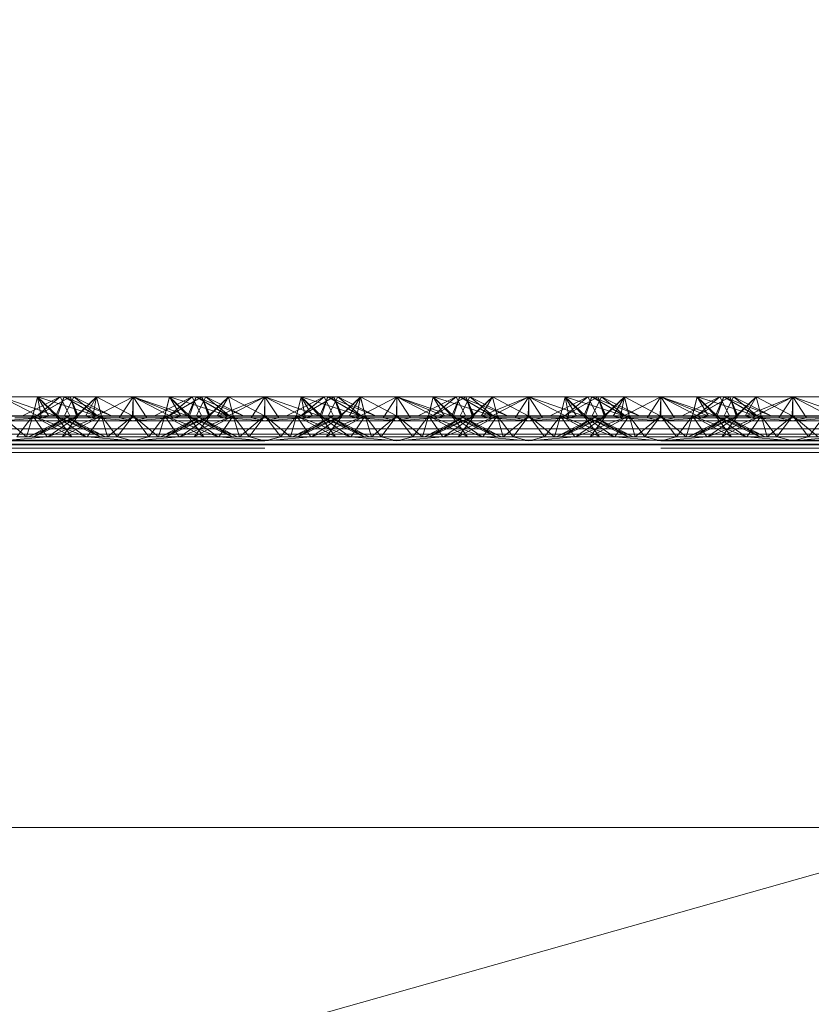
# Paper-space layout 'Layout1' of a CAD drawing. Extents: x -2 to 1033, y -36 to 596.
# Tile 163 of 182: x 702.16 to 703.66, y 522.25 to 524.11. Entities that reach past the tile are written whole.
import ezdxf

# ---------------------------------------------------------------- set-up
doc = ezdxf.new("R2010")
doc.units = 0
doc.linetypes.add('ACAD_ISO02W100', pattern=[15, 12, -3])
doc.layers.get('0').update_dxf_attribs({"linetype": 'CONTINUOUS'})
doc.layers.get('DEFPOINTS').update_dxf_attribs({"color": 132, "linetype": 'CONTINUOUS'})
for name, color, linetype, lineweight in [('SS_1.ET-HALA_TaO-JD-LAVKA-ZEBRIK', 9, 'CONTINUOUS', 13), ('SS_STAV.OK-KOTY', 251, 'CONTINUOUS', 13), ('SS_STAV.OK-POPIS_PROFILU', 9, 'CONTINUOUS', 13)]:
    doc.layers.add(name, color=color, linetype=linetype, lineweight=lineweight)
doc.styles.add('ROMANS', font='romans.shx', dxfattribs={"width": 0.8})
doc.dimstyles.new('A-1_(2.5)_50AS', dxfattribs={"dimtxt": 2.5, "dimasz": 2, "dimexe": 1, "dimexo": 2, "dimgap": 0, "dimtad": 0, "dimdec": 1, "dimlfac": 50, "dimrnd": 1, "dimtxsty": 'ROMANS', "dimblk1": 'OBLIQUE', "dimblk2": 'OBLIQUE', "dimsah": 1, "dimcen": 2, "dimclrd": 256, "dimclre": 256, "dimclrt": 256, "dimadec": 1, "dimazin": 2, "dimtfac": 0.714286, "dimtdec": 1, "dimtmove": 0, "dimatfit": 3, "dimldrblk": 'OPEN', "dimfxl": 1, "dimtvp": 1.142857, "dimtfill": 1, "dimtolj": 1, "dimlwd": -1, "dimlwe": -1, "dimarcsym": 0})

# ---------------------------------------------------------------- blocks, each defined once
blk = doc.blocks.new('_Oblique')
at = {"color": 0, "linetype": 'ByBlock', "lineweight": -2}
blk.add_line((-0.5, -0.5), (0.5, 0.5), dxfattribs=at)
blk = doc.blocks.new('*D108')
at = {"layer": 'DEFPOINTS', "color": 0, "transparency": 16777216}
for p in [(696.3704, 538.83), (696.3704, 519.7604, -4571), (708.3704, 519.7604, -4571)]:
    blk.add_point(p, dxfattribs=at)
at = {"layer": 'SS_STAV.OK-KOTY', "transparency": 16777216}
for p, q in [((696.3704, 521.7604), (696.3704, 539.83)), ((708.3704, 521.7604), (708.3704, 539.83)), ((708.3704, 538.83), (696.3704, 538.83))]:
    blk.add_line(p, q, dxfattribs=at)
at = {"layer": 'SS_STAV.OK-KOTY', "transparency": 16777216, "xscale": 2, "yscale": 2, "zscale": 2, "rotation": 180}
blk.add_blockref('_Oblique', (696.3704, 538.83), dxfattribs=at)
at = {"layer": 'SS_STAV.OK-KOTY', "transparency": 16777216, "xscale": 2, "yscale": 2, "zscale": 2}
blk.add_blockref('_Oblique', (708.3704, 538.83), dxfattribs=at)
at = {"layer": 'SS_STAV.OK-KOTY', "transparency": 16777216, "insert": (702.3704, 541.6872), "char_height": 2.5, "attachment_point": 5, "style": 'ROMANS', "bg_fill": 3, "box_fill_scale": 1.1, "bg_fill_color": 256, "bg_fill_true_color": 13158600, "bg_fill_transparency": 0}
blk.add_mtext('\\A1;600', dxfattribs=at)
blk = doc.blocks.new('_OPEN')
at = {"color": 0, "linetype": 'ByBlock'}
for p, q in [((-1, 0.16667), (0, 0)), ((0, 0), (-1, -0.16667)), ((0, 0), (-1, 0))]:
    blk.add_line(p, q, dxfattribs=at)

psp = doc.layouts.get("Layout1")

# ---------------------------------------------------------------- dimensions: what is measured, and where the dimension line sits
at = {"layer": 'SS_STAV.OK-KOTY'}
dim = psp.add_linear_dim(base=(696.3704, 538.83), p1=(708.3704, 519.7604, -4571), p2=(696.3704, 519.7604, -4571), dimstyle='A-1_(2.5)_50AS', override={"dimtmove": 1}, dxfattribs=at)
dim.commit()
dim.dimension.update_dxf_attribs({"geometry": '*D108', "text_midpoint": (702.3704, 541.6872)})

# ---------------------------------------------------------------- next in the draw order: linework, layer by layer
at = {"layer": 'SS_1.ET-HALA_TaO-JD-LAVKA-ZEBRIK', "color": 9, "linetype": 'ACAD_ISO02W100', "ltscale": 0.25}
for p, q in [((702.1204, 523.3962), (702.2239, 523.3604)), ((702.2325, 523.3962), (702.1609, 523.3604)), ((702.1893, 523.3962), (702.1804, 523.3604)), ((702.251, 523.3962), (702.1883, 523.3604)), ((702.1883, 523.3604), (702.2325, 523.3962)), ((702.251, 523.3962), (702.1888, 523.3604)), ((702.1888, 523.3604), (702.2325, 523.3962)), ((702.1893, 523.3962), (702.2239, 523.3604)), ((702.1893, 523.3962), (702.3009, 523.3604)), ((702.2398, 523.3962), (702.2243, 523.3604)), ((702.2325, 523.3962), (702.2454, 523.3704)), ((702.2398, 523.3962), (702.3009, 523.3604)), ((702.2398, 523.3962), (702.3298, 523.3604)), ((702.2404, 523.3604), (702.2583, 523.3962)), ((702.2633, 523.3604), (702.251, 523.3962)), ((702.251, 523.3962), (702.2542, 523.388)), ((702.251, 523.3962), (702.2665, 523.3604)), ((702.2544, 523.3884), (702.251, 523.3962)), ((702.2542, 523.388), (702.2651, 523.3604)), ((702.2665, 523.3604), (702.2544, 523.3884)), ((702.2633, 523.3604), (702.3014, 523.3962)), ((702.2801, 523.3596), (702.3014, 523.3962)), ((702.2937, 523.3562), (702.3704, 523.3962)), ((702.2937, 523.3562), (702.3014, 523.3962)), ((702.3014, 523.3962), (702.3104, 523.3604)), ((702.3076, 523.3715), (702.3014, 523.3962)), ((702.3443, 523.3562), (702.3704, 523.3962)), ((702.3964, 523.3562), (702.3704, 523.3962)), ((702.3704, 523.3962), (702.4471, 523.3562)), ((702.3704, 523.3962), (702.4607, 523.3596)), ((702.3704, 523.3604), (702.3704, 523.3962)), ((702.4304, 523.3604), (702.4393, 523.3962)), ((702.4393, 523.3962), (702.4332, 523.3715)), ((702.4388, 523.3604), (702.501, 523.3962)), ((702.4388, 523.3604), (702.4825, 523.3962)), ((702.4393, 523.3962), (702.4607, 523.3596)), ((702.4393, 523.3962), (702.4775, 523.3604)), ((702.4656, 523.3878), (702.4907, 523.3797)), ((702.4743, 523.3604), (702.4898, 523.3962)), ((702.4864, 523.3884), (702.4743, 523.3604)), ((702.4898, 523.3962), (702.4775, 523.3604)), ((702.4825, 523.3962), (702.5004, 523.3604)), ((702.4898, 523.3962), (702.4864, 523.3884)), ((702.5509, 523.3604), (702.4898, 523.3962)), ((702.4898, 523.3962), (702.553, 523.3604)), ((702.5798, 523.3604), (702.4898, 523.3962)), ((702.4954, 523.3704), (702.5083, 523.3962)), ((702.5151, 523.3604), (702.501, 523.3962)), ((702.5165, 523.3604), (702.501, 523.3962)), ((702.5083, 523.3962), (702.553, 523.3604)), ((702.5798, 523.3604), (702.5083, 523.3962)), ((702.5514, 523.3962), (702.5151, 523.3604)), ((702.5604, 523.3604), (702.5514, 523.3962)), ((702.6194, 523.3604), (702.5514, 523.3962)), ((702.6194, 523.3604), (702.6204, 523.3962)), ((702.6204, 523.3962), (702.7239, 523.3604)), ((702.6204, 523.3604), (702.6204, 523.3962)), ((702.7325, 523.3962), (702.6609, 523.3604)), ((702.6893, 523.3962), (702.6804, 523.3604)), ((702.751, 523.3962), (702.6883, 523.3604)), ((702.6883, 523.3604), (702.7325, 523.3962)), ((702.751, 523.3962), (702.6888, 523.3604)), ((702.6888, 523.3604), (702.7325, 523.3962)), ((702.6893, 523.3962), (702.7239, 523.3604)), ((702.6893, 523.3962), (702.8009, 523.3604)), ((702.7398, 523.3962), (702.7243, 523.3604)), ((702.7325, 523.3962), (702.7454, 523.3704)), ((702.7398, 523.3962), (702.8009, 523.3604)), ((702.7398, 523.3962), (702.8298, 523.3604)), ((702.7404, 523.3604), (702.7583, 523.3962)), ((702.7633, 523.3604), (702.751, 523.3962)), ((702.751, 523.3962), (702.7542, 523.388)), ((702.7544, 523.3884), (702.751, 523.3962)), ((702.751, 523.3962), (702.7665, 523.3604)), ((702.7542, 523.388), (702.7651, 523.3604)), ((702.7665, 523.3604), (702.7544, 523.3884)), ((702.7633, 523.3604), (702.8014, 523.3962)), ((702.7801, 523.3596), (702.8014, 523.3962)), ((702.7937, 523.3562), (702.8704, 523.3962)), ((702.7937, 523.3562), (702.8014, 523.3962)), ((702.8014, 523.3962), (702.8104, 523.3604)), ((702.8076, 523.3715), (702.8014, 523.3962)), ((702.8704, 523.3962), (702.8443, 523.3562)), ((702.8964, 523.3562), (702.8704, 523.3962)), ((702.8704, 523.3962), (702.9471, 523.3562)), ((702.8704, 523.3962), (702.9607, 523.3596)), ((702.8704, 523.3604), (702.8704, 523.3962)), ((702.9304, 523.3604), (702.9393, 523.3962)), ((702.9393, 523.3962), (702.9332, 523.3715)), ((702.9388, 523.3604), (703.001, 523.3962)), ((702.9388, 523.3604), (702.9825, 523.3962)), ((702.9393, 523.3962), (702.9607, 523.3596)), ((702.9393, 523.3962), (702.9775, 523.3604)), ((702.9907, 523.3797), (702.9656, 523.3878)), ((702.9743, 523.3604), (702.9898, 523.3962)), ((702.9864, 523.3884), (702.9743, 523.3604)), ((702.9898, 523.3962), (702.9775, 523.3604)), ((702.9825, 523.3962), (703.0004, 523.3604)), ((702.9898, 523.3962), (702.9864, 523.3884)), ((703.0509, 523.3604), (702.9898, 523.3962)), ((702.9898, 523.3962), (703.053, 523.3604)), ((703.0798, 523.3604), (702.9898, 523.3962)), ((702.9954, 523.3704), (703.0083, 523.3962)), ((703.0151, 523.3604), (703.001, 523.3962)), ((703.0165, 523.3604), (703.001, 523.3962)), ((703.0083, 523.3962), (703.053, 523.3604)), ((703.0798, 523.3604), (703.0083, 523.3962)), ((703.0514, 523.3962), (703.0151, 523.3604)), ((703.0604, 523.3604), (703.0514, 523.3962)), ((703.1194, 523.3604), (703.0514, 523.3962)), ((703.1194, 523.3604), (703.1204, 523.3962)), ((703.1204, 523.3962), (703.2239, 523.3604)), ((703.1204, 523.3604), (703.1204, 523.3962)), ((703.2325, 523.3962), (703.1609, 523.3604)), ((703.1893, 523.3962), (703.1804, 523.3604)), ((703.251, 523.3962), (703.1883, 523.3604)), ((703.1883, 523.3604), (703.2325, 523.3962)), ((703.251, 523.3962), (703.1888, 523.3604)), ((703.1888, 523.3604), (703.2325, 523.3962)), ((703.1893, 523.3962), (703.2239, 523.3604)), ((703.1893, 523.3962), (703.3009, 523.3604)), ((703.2398, 523.3962), (703.2243, 523.3604)), ((703.2325, 523.3962), (703.2454, 523.3704)), ((703.2398, 523.3962), (703.3009, 523.3604)), ((703.2398, 523.3962), (703.3298, 523.3604)), ((703.2404, 523.3604), (703.2583, 523.3962)), ((703.2633, 523.3604), (703.251, 523.3962)), ((703.251, 523.3962), (703.2542, 523.388)), ((703.251, 523.3962), (703.2665, 523.3604)), ((703.2544, 523.3884), (703.251, 523.3962)), ((703.2542, 523.388), (703.2651, 523.3604)), ((703.2665, 523.3604), (703.2544, 523.3884)), ((703.2633, 523.3604), (703.3014, 523.3962)), ((703.2801, 523.3596), (703.3014, 523.3962)), ((703.2937, 523.3562), (703.3704, 523.3962)), ((703.3014, 523.3962), (703.2937, 523.3562)), ((703.3014, 523.3962), (703.3104, 523.3604)), ((703.3014, 523.3962), (703.3076, 523.3715)), ((703.3704, 523.3962), (703.3443, 523.3562)), ((703.3964, 523.3562), (703.3704, 523.3962)), ((703.3704, 523.3962), (703.4471, 523.3562)), ((703.3704, 523.3962), (703.4607, 523.3596)), ((703.3704, 523.3962), (703.3704, 523.3604)), ((703.4304, 523.3604), (703.4393, 523.3962)), ((703.4393, 523.3962), (703.4332, 523.3715)), ((703.4388, 523.3604), (703.501, 523.3962)), ((703.4388, 523.3604), (703.4825, 523.3962)), ((703.4393, 523.3962), (703.4607, 523.3596)), ((703.4393, 523.3962), (703.4775, 523.3604)), ((703.4907, 523.3797), (703.4656, 523.3878)), ((703.4743, 523.3604), (703.4898, 523.3962)), ((703.4864, 523.3884), (703.4743, 523.3604)), ((703.4898, 523.3962), (703.4775, 523.3604)), ((703.4825, 523.3962), (703.5004, 523.3604)), ((703.4898, 523.3962), (703.4864, 523.3884)), ((703.5509, 523.3604), (703.4898, 523.3962)), ((703.4898, 523.3962), (703.553, 523.3604)), ((703.5798, 523.3604), (703.4898, 523.3962)), ((703.4954, 523.3704), (703.5083, 523.3962)), ((703.5151, 523.3604), (703.501, 523.3962)), ((703.5165, 523.3604), (703.501, 523.3962)), ((703.5083, 523.3962), (703.553, 523.3604)), ((703.5798, 523.3604), (703.5083, 523.3962)), ((703.5151, 523.3604), (703.5514, 523.3962)), ((703.5604, 523.3604), (703.5514, 523.3962)), ((703.5514, 523.3962), (703.6194, 523.3604)), ((703.6194, 523.3604), (703.6204, 523.3962)), ((703.6204, 523.3962), (703.7239, 523.3604)), ((703.6204, 523.3604), (703.6204, 523.3962)), ((702.2454, 523.3704), (702.2504, 523.3604)), ((702.2869, 523.3819), (702.2651, 523.3604)), ((702.3104, 523.3604), (702.3076, 523.3715)), ((702.4332, 523.3715), (702.4304, 523.3604)), ((702.4739, 523.3604), (702.4367, 523.3733)), ((702.4739, 523.3604), (702.4534, 523.3816)), ((702.4904, 523.3604), (702.4954, 523.3704)), ((702.4907, 523.3797), (702.5509, 523.3604)), ((702.7454, 523.3704), (702.7504, 523.3604)), ((702.7869, 523.3819), (702.7651, 523.3604)), ((702.8104, 523.3604), (702.8076, 523.3715)), ((702.9332, 523.3715), (702.9304, 523.3604)), ((702.9367, 523.3733), (702.9739, 523.3604)), ((702.9739, 523.3604), (702.9534, 523.3816)), ((702.9904, 523.3604), (702.9954, 523.3704)), ((703.0509, 523.3604), (702.9907, 523.3797)), ((703.2454, 523.3704), (703.2504, 523.3604)), ((703.2869, 523.3819), (703.2651, 523.3604)), ((703.3076, 523.3715), (703.3104, 523.3604)), ((703.4332, 523.3715), (703.4304, 523.3604)), ((703.4367, 523.3733), (703.4739, 523.3604)), ((703.4739, 523.3604), (703.4534, 523.3816)), ((703.4904, 523.3604), (703.4954, 523.3704)), ((703.5509, 523.3604), (703.4907, 523.3797)), ((702.0301, 523.3596), (702.2107, 523.3596)), ((702.1204, 523.3604), (702.1688, 523.3204)), ((702.1804, 523.3604), (702.1204, 523.3604)), ((702.1503, 523.3204), (702.1804, 523.3604)), ((702.1804, 523.3604), (702.1688, 523.3204)), ((702.2454, 523.3579), (702.1724, 523.3204)), ((702.1724, 523.3204), (702.2522, 523.3544)), ((702.1804, 523.3604), (702.2076, 523.3204)), ((702.1804, 523.3604), (702.2543, 523.3204)), ((702.1804, 523.3604), (702.2819, 523.3204)), ((702.2243, 523.3604), (702.1804, 523.3604)), ((702.2665, 523.3604), (702.1824, 523.3204)), ((702.2504, 523.3604), (702.1824, 523.3204)), ((702.2088, 523.3204), (702.2554, 523.3527)), ((702.2243, 523.3604), (702.2543, 523.3204)), ((702.2243, 523.3604), (702.2819, 523.3204)), ((702.2243, 523.3604), (702.3084, 523.3204)), ((702.3184, 523.3204), (702.2243, 523.3604)), ((702.2275, 523.3604), (702.2243, 523.3604)), ((702.3104, 523.3604), (702.2364, 523.3204)), ((702.2665, 523.3604), (702.2364, 523.3204)), ((702.2404, 523.3604), (702.3084, 523.3204)), ((702.3184, 523.3204), (702.2404, 523.3604)), ((702.2504, 523.3604), (702.2454, 523.3579)), ((702.2522, 523.3544), (702.2665, 523.3604)), ((702.2554, 523.3527), (702.2665, 523.3604)), ((702.2801, 523.3596), (702.2633, 523.3604)), ((702.2708, 523.3448), (702.3104, 523.3604)), ((702.2801, 523.3596), (702.2937, 523.3562)), ((702.3104, 523.3604), (702.2923, 523.3338)), ((702.2937, 523.3562), (702.3704, 523.3509)), ((702.3104, 523.3604), (702.322, 523.3204)), ((702.3104, 523.3604), (702.3404, 523.3204)), ((702.3704, 523.3604), (702.322, 523.3204)), ((702.3404, 523.3204), (702.3704, 523.3604)), ((702.3704, 523.3509), (702.3443, 523.3562)), ((702.4003, 523.3204), (702.3704, 523.3604)), ((702.4188, 523.3204), (702.3704, 523.3604)), ((702.3704, 523.3509), (702.4471, 523.3562)), ((702.3704, 523.3509), (702.3964, 523.3562)), ((702.4003, 523.3204), (702.4304, 523.3604)), ((702.4188, 523.3204), (702.4304, 523.3604)), ((702.4224, 523.3204), (702.5165, 523.3604)), ((702.5004, 523.3604), (702.4224, 523.3204)), ((702.4304, 523.3604), (702.4485, 523.3338)), ((702.5043, 523.3204), (702.4304, 523.3604)), ((702.4304, 523.3604), (702.47, 523.3448)), ((702.4324, 523.3204), (702.5165, 523.3604)), ((702.4324, 523.3204), (702.5004, 523.3604)), ((702.4471, 523.3562), (702.4607, 523.3596)), ((702.4588, 523.3204), (702.5604, 523.3604)), ((702.4588, 523.3204), (702.5165, 523.3604)), ((702.4607, 523.3596), (702.4775, 523.3604)), ((702.5043, 523.3204), (702.4743, 523.3604)), ((702.4743, 523.3604), (702.4854, 523.3527)), ((702.5584, 523.3204), (702.4743, 523.3604)), ((702.4743, 523.3604), (702.4886, 523.3544)), ((702.4854, 523.3527), (702.5319, 523.3204)), ((702.4864, 523.3204), (702.5604, 523.3604)), ((702.4864, 523.3204), (702.5165, 523.3604)), ((702.4886, 523.3544), (702.5684, 523.3204)), ((702.5584, 523.3204), (702.4904, 523.3604)), ((702.4954, 523.3579), (702.4904, 523.3604)), ((702.5684, 523.3204), (702.4954, 523.3579)), ((702.5165, 523.3604), (702.5133, 523.3604)), ((702.5604, 523.3604), (702.5165, 523.3604)), ((702.5301, 523.3596), (702.7107, 523.3596)), ((702.5332, 523.3204), (702.5604, 523.3604)), ((702.572, 523.3204), (702.5604, 523.3604)), ((702.5604, 523.3604), (702.5904, 523.3204)), ((702.6204, 523.3604), (702.5604, 523.3604)), ((702.572, 523.3204), (702.6204, 523.3604)), ((702.6204, 523.3604), (702.5904, 523.3204)), ((702.6204, 523.3604), (702.6503, 523.3204)), ((702.6204, 523.3604), (702.6688, 523.3204)), ((702.6804, 523.3604), (702.6204, 523.3604)), ((702.6503, 523.3204), (702.6804, 523.3604)), ((702.6804, 523.3604), (702.6688, 523.3204)), ((702.7454, 523.3579), (702.6724, 523.3204)), ((702.6724, 523.3204), (702.7522, 523.3544)), ((702.6804, 523.3604), (702.7076, 523.3204)), ((702.6804, 523.3604), (702.7543, 523.3204)), ((702.6804, 523.3604), (702.7819, 523.3204)), ((702.7243, 523.3604), (702.6804, 523.3604)), ((702.7665, 523.3604), (702.6824, 523.3204)), ((702.7504, 523.3604), (702.6824, 523.3204)), ((702.7088, 523.3204), (702.7554, 523.3527)), ((702.7243, 523.3604), (702.7543, 523.3204)), ((702.7243, 523.3604), (702.7819, 523.3204)), ((702.7243, 523.3604), (702.8084, 523.3204)), ((702.8184, 523.3204), (702.7243, 523.3604)), ((702.7275, 523.3604), (702.7243, 523.3604)), ((702.8104, 523.3604), (702.7364, 523.3204)), ((702.7665, 523.3604), (702.7364, 523.3204)), ((702.7404, 523.3604), (702.8084, 523.3204)), ((702.8184, 523.3204), (702.7404, 523.3604)), ((702.7504, 523.3604), (702.7454, 523.3579)), ((702.7522, 523.3544), (702.7665, 523.3604)), ((702.7554, 523.3527), (702.7665, 523.3604)), ((702.7801, 523.3596), (702.7633, 523.3604)), ((702.7708, 523.3448), (702.8104, 523.3604)), ((702.7801, 523.3596), (702.7937, 523.3562)), ((702.7923, 523.3338), (702.8104, 523.3604)), ((702.7937, 523.3562), (702.8704, 523.3509)), ((702.8104, 523.3604), (702.822, 523.3204)), ((702.8104, 523.3604), (702.8404, 523.3204)), ((702.8704, 523.3604), (702.822, 523.3204)), ((702.8404, 523.3204), (702.8704, 523.3604)), ((702.8443, 523.3562), (702.8704, 523.3509)), ((702.9003, 523.3204), (702.8704, 523.3604)), ((702.9188, 523.3204), (702.8704, 523.3604)), ((702.9471, 523.3562), (702.8704, 523.3509)), ((702.8704, 523.3509), (702.8964, 523.3562)), ((702.9003, 523.3204), (702.9304, 523.3604)), ((702.9188, 523.3204), (702.9304, 523.3604)), ((703.0165, 523.3604), (702.9224, 523.3204)), ((703.0004, 523.3604), (702.9224, 523.3204)), ((702.9304, 523.3604), (702.9485, 523.3338)), ((703.0043, 523.3204), (702.9304, 523.3604)), ((702.9304, 523.3604), (702.97, 523.3448)), ((702.9324, 523.3204), (703.0165, 523.3604)), ((702.9324, 523.3204), (703.0004, 523.3604)), ((702.9607, 523.3596), (702.9471, 523.3562)), ((702.9588, 523.3204), (703.0604, 523.3604)), ((702.9588, 523.3204), (703.0165, 523.3604)), ((702.9775, 523.3604), (702.9607, 523.3596)), ((703.0043, 523.3204), (702.9743, 523.3604)), ((702.9743, 523.3604), (702.9854, 523.3527)), ((703.0584, 523.3204), (702.9743, 523.3604)), ((702.9743, 523.3604), (702.9886, 523.3544)), ((702.9854, 523.3527), (703.0319, 523.3204)), ((702.9864, 523.3204), (703.0604, 523.3604)), ((702.9864, 523.3204), (703.0165, 523.3604)), ((702.9886, 523.3544), (703.0684, 523.3204)), ((703.0584, 523.3204), (702.9904, 523.3604)), ((702.9954, 523.3579), (702.9904, 523.3604)), ((703.0684, 523.3204), (702.9954, 523.3579)), ((703.0165, 523.3604), (703.0133, 523.3604)), ((703.0604, 523.3604), (703.0165, 523.3604)), ((703.0301, 523.3596), (703.2107, 523.3596)), ((703.0332, 523.3204), (703.0604, 523.3604)), ((703.072, 523.3204), (703.0604, 523.3604)), ((703.0604, 523.3604), (703.0904, 523.3204)), ((703.1204, 523.3604), (703.0604, 523.3604)), ((703.072, 523.3204), (703.1204, 523.3604)), ((703.1204, 523.3604), (703.0904, 523.3204)), ((703.1204, 523.3604), (703.1503, 523.3204)), ((703.1204, 523.3604), (703.1688, 523.3204)), ((703.1804, 523.3604), (703.1204, 523.3604)), ((703.1804, 523.3604), (703.1503, 523.3204)), ((703.1804, 523.3604), (703.1688, 523.3204)), ((703.2454, 523.3579), (703.1724, 523.3204)), ((703.1724, 523.3204), (703.2522, 523.3544)), ((703.1804, 523.3604), (703.2076, 523.3204)), ((703.1804, 523.3604), (703.2543, 523.3204)), ((703.1804, 523.3604), (703.2819, 523.3204)), ((703.2243, 523.3604), (703.1804, 523.3604)), ((703.2665, 523.3604), (703.1824, 523.3204)), ((703.2504, 523.3604), (703.1824, 523.3204)), ((703.2088, 523.3204), (703.2554, 523.3527)), ((703.2243, 523.3604), (703.2543, 523.3204)), ((703.2243, 523.3604), (703.2819, 523.3204)), ((703.2243, 523.3604), (703.3084, 523.3204)), ((703.3184, 523.3204), (703.2243, 523.3604)), ((703.2275, 523.3604), (703.2243, 523.3604)), ((703.3104, 523.3604), (703.2364, 523.3204)), ((703.2665, 523.3604), (703.2364, 523.3204)), ((703.2404, 523.3604), (703.3084, 523.3204)), ((703.3184, 523.3204), (703.2404, 523.3604)), ((703.2504, 523.3604), (703.2454, 523.3579)), ((703.2522, 523.3544), (703.2665, 523.3604)), ((703.2554, 523.3527), (703.2665, 523.3604)), ((703.2801, 523.3596), (703.2633, 523.3604)), ((703.2708, 523.3448), (703.3104, 523.3604)), ((703.2801, 523.3596), (703.2937, 523.3562)), ((703.3104, 523.3604), (703.2923, 523.3338)), ((703.2937, 523.3562), (703.3704, 523.3509)), ((703.3104, 523.3604), (703.322, 523.3204)), ((703.3104, 523.3604), (703.3404, 523.3204)), ((703.3704, 523.3604), (703.322, 523.3204)), ((703.3404, 523.3204), (703.3704, 523.3604)), ((703.3443, 523.3562), (703.3704, 523.3509)), ((703.3704, 523.3604), (703.4003, 523.3204)), ((703.3704, 523.3604), (703.4188, 523.3204)), ((703.3704, 523.3509), (703.4471, 523.3562)), ((703.3704, 523.3509), (703.3964, 523.3562)), ((703.4003, 523.3204), (703.4304, 523.3604)), ((703.4188, 523.3204), (703.4304, 523.3604)), ((703.5165, 523.3604), (703.4224, 523.3204)), ((703.5004, 523.3604), (703.4224, 523.3204)), ((703.4304, 523.3604), (703.4576, 523.3204)), ((703.5043, 523.3204), (703.4304, 523.3604)), ((703.4304, 523.3604), (703.47, 523.3448)), ((703.4324, 523.3204), (703.5165, 523.3604)), ((703.5004, 523.3604), (703.4324, 523.3204)), ((703.4471, 523.3562), (703.4607, 523.3596)), ((703.4589, 523.3204), (703.5604, 523.3604)), ((703.4589, 523.3204), (703.5165, 523.3604)), ((703.4607, 523.3596), (703.4775, 523.3604)), ((703.5043, 523.3204), (703.4743, 523.3604)), ((703.4743, 523.3604), (703.4854, 523.3527)), ((703.5584, 523.3204), (703.4743, 523.3604)), ((703.4743, 523.3604), (703.4886, 523.3544)), ((703.4854, 523.3527), (703.5319, 523.3204)), ((703.4864, 523.3204), (703.5604, 523.3604)), ((703.4864, 523.3204), (703.5165, 523.3604)), ((703.4886, 523.3544), (703.5684, 523.3204)), ((703.5584, 523.3204), (703.4904, 523.3604)), ((703.4954, 523.3579), (703.4904, 523.3604)), ((703.5684, 523.3204), (703.4954, 523.3579)), ((703.5165, 523.3604), (703.5133, 523.3604)), ((703.5604, 523.3604), (703.5165, 523.3604)), ((703.5301, 523.3596), (703.7107, 523.3596)), ((703.5332, 523.3204), (703.5604, 523.3604)), ((703.572, 523.3204), (703.5604, 523.3604)), ((703.5604, 523.3604), (703.5904, 523.3204)), ((703.6204, 523.3604), (703.5604, 523.3604)), ((703.572, 523.3204), (703.6204, 523.3604)), ((703.6204, 523.3604), (703.5904, 523.3204)), ((703.6204, 523.3604), (703.6503, 523.3204)), ((703.6204, 523.3604), (703.6688, 523.3204)), ((703.6804, 523.3604), (703.6204, 523.3604)), ((703.6804, 523.3604), (703.6503, 523.3204)), ((698.3704, 523.3353), (706.3704, 523.3353)), ((702.2088, 523.3204), (702.2708, 523.3448)), ((702.2923, 523.3338), (702.2832, 523.3204)), ((702.4485, 523.3338), (702.4576, 523.3204)), ((702.47, 523.3448), (702.5319, 523.3204)), ((702.7088, 523.3204), (702.7708, 523.3448)), ((702.7832, 523.3204), (702.7923, 523.3338)), ((702.9485, 523.3338), (702.9576, 523.3204)), ((702.97, 523.3448), (703.0319, 523.3204)), ((703.2088, 523.3204), (703.2708, 523.3448)), ((703.2923, 523.3338), (703.2832, 523.3204)), ((703.47, 523.3448), (703.5319, 523.3204)), ((698.3704, 523.3143), (706.3704, 523.3143)), ((706.3704, 523.3128), (698.3704, 523.3128)), ((702.1204, 523.3128), (702.2076, 523.3204)), ((702.1503, 523.3204), (702.2076, 523.3204)), ((702.2076, 523.3204), (702.5332, 523.3204)), ((702.2832, 523.3204), (702.3704, 523.3128)), ((702.3704, 523.3128), (702.3404, 523.3204)), ((702.3704, 523.3128), (702.4576, 523.3204)), ((702.3704, 523.3128), (702.4003, 523.3204)), ((702.6204, 523.3128), (702.5332, 523.3204)), ((702.5332, 523.3204), (702.5904, 523.3204)), ((702.5904, 523.3204), (702.6204, 523.3128)), ((702.5904, 523.3204), (702.6503, 523.3204)), ((702.6204, 523.3128), (702.7076, 523.3204)), ((702.6503, 523.3204), (702.6204, 523.3128)), ((702.6503, 523.3204), (702.7076, 523.3204)), ((702.7076, 523.3204), (703.0332, 523.3204)), ((702.7832, 523.3204), (702.8704, 523.3128)), ((702.8404, 523.3204), (702.8704, 523.3128)), ((702.9576, 523.3204), (702.8704, 523.3128)), ((702.8704, 523.3128), (702.9003, 523.3204)), ((703.1204, 523.3128), (703.0332, 523.3204)), ((703.0332, 523.3204), (703.0904, 523.3204)), ((703.0904, 523.3204), (703.1204, 523.3128)), ((703.0904, 523.3204), (703.1503, 523.3204)), ((703.1204, 523.3128), (703.2076, 523.3204)), ((703.1503, 523.3204), (703.1204, 523.3128)), ((703.1503, 523.3204), (703.2076, 523.3204)), ((703.2076, 523.3204), (703.5332, 523.3204)), ((703.2832, 523.3204), (703.3704, 523.3128)), ((703.3404, 523.3204), (703.3704, 523.3128)), ((703.4576, 523.3204), (703.3704, 523.3128)), ((703.3704, 523.3128), (703.4003, 523.3204)), ((703.6204, 523.3128), (703.5332, 523.3204)), ((703.5332, 523.3204), (703.5904, 523.3204)), ((703.5904, 523.3204), (703.6204, 523.3128)), ((703.5904, 523.3204), (703.6503, 523.3204)), ((703.6204, 523.3128), (703.7076, 523.3204)), ((703.6503, 523.3204), (703.6204, 523.3128)), ((703.6503, 523.3204), (703.7076, 523.3204)), ((698.3704, 523.3064), (706.3704, 523.3064)), ((698.3704, 523.3054), (706.3704, 523.3054)), ((706.3704, 523.2987), (698.3704, 523.2987))]:
    psp.add_line(p, q, dxfattribs=at)
at = {"layer": 'SS_1.ET-HALA_TaO-JD-LAVKA-ZEBRIK', "color": 5, "linetype": 'Continuous', "ltscale": 0.25}
for p, q in [((702.1204, 523.3962), (702.1971, 523.3562)), ((702.1893, 523.3962), (702.1204, 523.3962)), ((702.1893, 523.3962), (702.1971, 523.3562)), ((702.1893, 523.3962), (702.2107, 523.3596)), ((702.1893, 523.3962), (702.2275, 523.3604)), ((702.2398, 523.3962), (702.1893, 523.3962)), ((702.2398, 523.3962), (702.2275, 523.3604)), ((702.2398, 523.3962), (702.303, 523.3604)), ((702.2583, 523.3962), (702.2398, 523.3962)), ((702.303, 523.3604), (702.2583, 523.3962)), ((702.3298, 523.3604), (702.2583, 523.3962)), ((702.3014, 523.3962), (702.2583, 523.3962)), ((702.3014, 523.3962), (702.2869, 523.3819)), ((702.3014, 523.3962), (702.3694, 523.3604)), ((702.3704, 523.3962), (702.3014, 523.3962)), ((702.3704, 523.3962), (702.3694, 523.3604)), ((702.4367, 523.3733), (702.3704, 523.3962)), ((702.4393, 523.3962), (702.3704, 523.3962)), ((702.4825, 523.3962), (702.4109, 523.3604)), ((702.501, 523.3962), (702.4383, 523.3604)), ((702.4383, 523.3604), (702.4825, 523.3962)), ((702.4534, 523.3816), (702.4393, 523.3962)), ((702.4393, 523.3962), (702.4656, 523.3878)), ((702.4825, 523.3962), (702.4393, 523.3962)), ((702.501, 523.3962), (702.4825, 523.3962)), ((702.5133, 523.3604), (702.501, 523.3962)), ((702.5514, 523.3962), (702.501, 523.3962)), ((702.5133, 523.3604), (702.5514, 523.3962)), ((702.5301, 523.3596), (702.6204, 523.3962)), ((702.5301, 523.3596), (702.5514, 523.3962)), ((702.5437, 523.3562), (702.6204, 523.3962)), ((702.6204, 523.3962), (702.5514, 523.3962)), ((702.6204, 523.3962), (702.5943, 523.3562)), ((702.6464, 523.3562), (702.6204, 523.3962)), ((702.6204, 523.3962), (702.6971, 523.3562)), ((702.6893, 523.3962), (702.6204, 523.3962)), ((702.6893, 523.3962), (702.6971, 523.3562)), ((702.6893, 523.3962), (702.7107, 523.3596)), ((702.6893, 523.3962), (702.7275, 523.3604)), ((702.7398, 523.3962), (702.6893, 523.3962)), ((702.7398, 523.3962), (702.7275, 523.3604)), ((702.7398, 523.3962), (702.803, 523.3604)), ((702.7583, 523.3962), (702.7398, 523.3962)), ((702.803, 523.3604), (702.7583, 523.3962)), ((702.8298, 523.3604), (702.7583, 523.3962)), ((702.8014, 523.3962), (702.7583, 523.3962)), ((702.8014, 523.3962), (702.7869, 523.3819)), ((702.8014, 523.3962), (702.8694, 523.3604)), ((702.8704, 523.3962), (702.8014, 523.3962)), ((702.8704, 523.3962), (702.8694, 523.3604)), ((702.8704, 523.3962), (702.9367, 523.3733)), ((702.9393, 523.3962), (702.8704, 523.3962)), ((702.9825, 523.3962), (702.9109, 523.3604)), ((702.9383, 523.3604), (703.001, 523.3962)), ((702.9383, 523.3604), (702.9825, 523.3962)), ((702.9534, 523.3816), (702.9393, 523.3962)), ((702.9656, 523.3878), (702.9393, 523.3962)), ((702.9825, 523.3962), (702.9393, 523.3962)), ((703.001, 523.3962), (702.9825, 523.3962)), ((703.0133, 523.3604), (703.001, 523.3962)), ((703.0514, 523.3962), (703.001, 523.3962)), ((703.0133, 523.3604), (703.0514, 523.3962)), ((703.0301, 523.3596), (703.1204, 523.3962)), ((703.0301, 523.3596), (703.0514, 523.3962)), ((703.0437, 523.3562), (703.1204, 523.3962)), ((703.1204, 523.3962), (703.0514, 523.3962)), ((703.1204, 523.3962), (703.0943, 523.3562)), ((703.1204, 523.3962), (703.1464, 523.3562)), ((703.1204, 523.3962), (703.1971, 523.3562)), ((703.1893, 523.3962), (703.1204, 523.3962)), ((703.1893, 523.3962), (703.1971, 523.3562)), ((703.1893, 523.3962), (703.2107, 523.3596)), ((703.1893, 523.3962), (703.2275, 523.3604)), ((703.2398, 523.3962), (703.1893, 523.3962)), ((703.2398, 523.3962), (703.2275, 523.3604)), ((703.2398, 523.3962), (703.303, 523.3604)), ((703.2583, 523.3962), (703.2398, 523.3962)), ((703.303, 523.3604), (703.2583, 523.3962)), ((703.3298, 523.3604), (703.2583, 523.3962)), ((703.3014, 523.3962), (703.2583, 523.3962)), ((703.3014, 523.3962), (703.2869, 523.3819)), ((703.3014, 523.3962), (703.3694, 523.3604)), ((703.3704, 523.3962), (703.3014, 523.3962)), ((703.3704, 523.3962), (703.3694, 523.3604)), ((703.3704, 523.3962), (703.4367, 523.3733)), ((703.4393, 523.3962), (703.3704, 523.3962)), ((703.4825, 523.3962), (703.4109, 523.3604)), ((703.4383, 523.3604), (703.501, 523.3962)), ((703.4383, 523.3604), (703.4825, 523.3962)), ((703.4534, 523.3816), (703.4393, 523.3962)), ((703.4656, 523.3878), (703.4393, 523.3962)), ((703.4825, 523.3962), (703.4393, 523.3962)), ((703.501, 523.3962), (703.4825, 523.3962)), ((703.5133, 523.3604), (703.501, 523.3962)), ((703.5514, 523.3962), (703.501, 523.3962)), ((703.5133, 523.3604), (703.5514, 523.3962)), ((703.5301, 523.3596), (703.6204, 523.3962)), ((703.5301, 523.3596), (703.5514, 523.3962)), ((703.5437, 523.3562), (703.6204, 523.3962)), ((703.6204, 523.3962), (703.5514, 523.3962)), ((703.6204, 523.3962), (703.5943, 523.3562)), ((703.6204, 523.3962), (703.6464, 523.3562)), ((703.6204, 523.3962), (703.6971, 523.3562)), ((703.6893, 523.3962), (703.6204, 523.3962)), ((706.1204, 523.3509), (698.6204, 523.3509)), ((702.1204, 523.3509), (702.1971, 523.3562)), ((702.1464, 523.3562), (702.1971, 523.3562)), ((702.1971, 523.3562), (702.2107, 523.3596)), ((702.1971, 523.3562), (702.5437, 523.3562)), ((702.2275, 523.3604), (702.2107, 523.3596)), ((702.2107, 523.3596), (702.5301, 523.3596)), ((702.5133, 523.3604), (702.2275, 523.3604)), ((702.5133, 523.3604), (702.5301, 523.3596)), ((702.5301, 523.3596), (702.5437, 523.3562)), ((702.5437, 523.3562), (702.6204, 523.3509)), ((702.5437, 523.3562), (702.5943, 523.3562)), ((702.5943, 523.3562), (702.6204, 523.3509)), ((702.5943, 523.3562), (702.6464, 523.3562)), ((702.6204, 523.3509), (702.6971, 523.3562)), ((702.6204, 523.3509), (702.6464, 523.3562)), ((702.6464, 523.3562), (702.6971, 523.3562)), ((702.6971, 523.3562), (702.7107, 523.3596)), ((702.6971, 523.3562), (703.0437, 523.3562)), ((702.7275, 523.3604), (702.7107, 523.3596)), ((702.7107, 523.3596), (703.0301, 523.3596)), ((703.0133, 523.3604), (702.7275, 523.3604)), ((703.0133, 523.3604), (703.0301, 523.3596)), ((703.0301, 523.3596), (703.0437, 523.3562)), ((703.0437, 523.3562), (703.1204, 523.3509)), ((703.0437, 523.3562), (703.0943, 523.3562)), ((703.0943, 523.3562), (703.1204, 523.3509)), ((703.0943, 523.3562), (703.1464, 523.3562)), ((703.1204, 523.3509), (703.1971, 523.3562)), ((703.1464, 523.3562), (703.1204, 523.3509)), ((703.1464, 523.3562), (703.1971, 523.3562)), ((703.1971, 523.3562), (703.2107, 523.3596)), ((703.1971, 523.3562), (703.5437, 523.3562)), ((703.2275, 523.3604), (703.2107, 523.3596)), ((703.2107, 523.3596), (703.5301, 523.3596)), ((703.5133, 523.3604), (703.2275, 523.3604)), ((703.5133, 523.3604), (703.5301, 523.3596)), ((703.5301, 523.3596), (703.5437, 523.3562)), ((703.5437, 523.3562), (703.6204, 523.3509)), ((703.5437, 523.3562), (703.5943, 523.3562)), ((703.5943, 523.3562), (703.6204, 523.3509)), ((703.5943, 523.3562), (703.6464, 523.3562)), ((703.6204, 523.3509), (703.6971, 523.3562)), ((703.6464, 523.3562), (703.6204, 523.3509)), ((703.6464, 523.3562), (703.6971, 523.3562)), ((698.3704, 523.3254), (706.3704, 523.3254)), ((706.3704, 523.2904), (698.3704, 523.2904)), ((698.3704, 522.5804), (706.3704, 522.5804))]:
    psp.add_line(p, q, dxfattribs=at)
at = {"layer": 'SS_STAV.OK-POPIS_PROFILU', "color": 9}
psp.add_lwpolyline([(696.9704, 520.5998), (722.0837, 527.7005), (734.7503, 527.7005)], dxfattribs=at)

doc.saveas('drawing.dxf')
